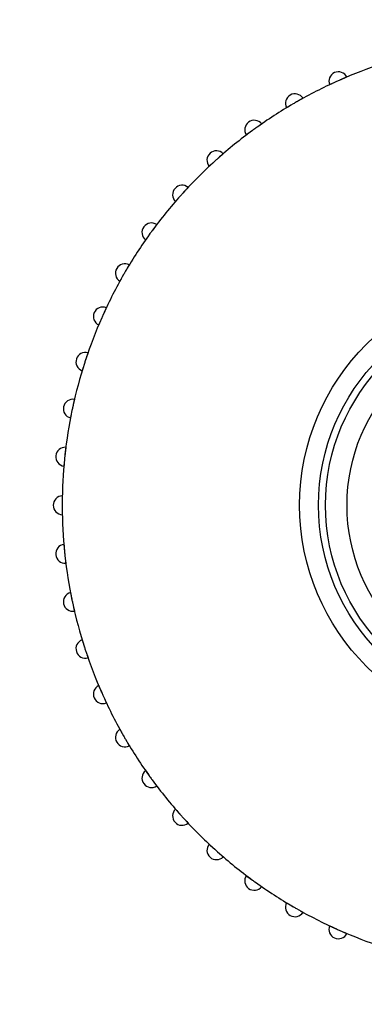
# Model space of a CAD drawing. Header units: millimetres. Extents: x 9903 to 16053, y 652 to 4977.
# Tile 36 of 83: x 11287.47 to 11296.54, y 1810.91 to 1836.87. Entities that reach past the tile are written whole.
import ezdxf

# ---------------------------------------------------------------- set-up
doc = ezdxf.new("R2010")
doc.units = ezdxf.units.MM
doc.header["$LTSCALE"] = 20
doc.header["$PDSIZE"] = -1
doc.linetypes.add('SLD-Solido', pattern=[0])
doc.layers.add('QUOTE', color=1, linetype='SLD-Solido')
doc.layers.add('SCHIZZI', color=9, linetype='Continuous')
doc.styles.add('SLDTEXTSTYLE2', font='GOTHIC.TTF', dxfattribs={"width": 0.913})
doc.dimstyles.new('SLDDIMSTYLE0', dxfattribs={"dimtxt": 70, "dimasz": 66.04, "dimexe": 0, "dimexo": 0.0625, "dimgap": 17.5, "dimtad": 1, "dimrnd": 1e-09, "dimzin": 12, "dimdsep": 46, "dimtxsty": 'SLDTEXTSTYLE2', "dimsah": 1, "dimcen": 0.09, "dimadec": 0, "dimazin": 3, "dimtfac": 1, "dimtofl": 0, "dimtmove": 0, "dimatfit": 3, "dimfxl": 1, "dimfrac": 2, "dimtolj": 1, "dimtzin": 12, "dimarcsym": 0})

# ---------------------------------------------------------------- blocks, each defined once
blk = doc.blocks.new('_D_3')
at = {"layer": 'Defpoints', "color": 0, "transparency": 16777216}
for p in [(10639.954, 1965.897), (12102.73, 1921.533), (11959.602, 1508.549)]:
    blk.add_point(p, dxfattribs=at)
at = {"layer": 'QUOTE', "color": 0, "lineweight": -2, "transparency": 16777216}
for p, q in [((10639.974, 1965.956), (10783.081, 2378.881)), ((10845.48, 2357.256), (12040.331, 1943.159)), ((11959.623, 1508.608), (12102.73, 1921.533))]:
    blk.add_line(p, q, dxfattribs=at)
at = {"layer": 'QUOTE', "color": 0, "transparency": 16777216}
for points in [[(10849.084, 2367.656), (10841.876, 2346.856), (10783.081, 2378.881)], [(12043.935, 1953.558), (12036.727, 1932.759), (12102.73, 1921.533)]]:
    blk.add_solid(points, dxfattribs=at)
at = {"layer": 'QUOTE', "color": 0, "transparency": 16777216, "insert": (11427.439, 2251.9), "char_height": 70, "attachment_point": 2, "rotation": 340.8853, "style": 'SLDTEXTSTYLE2'}
blk.add_mtext('\\A1;1396.65', dxfattribs=at)

msp = doc.modelspace()

# ---------------------------------------------------------------- linework, layer by layer
msp.add_arc((10635.002, -180.68), 2141.6, 69.731951, 89.733747)
at = {"layer": 'SCHIZZI'}
for radius in [6, 5.5, 5.318, 4.75]:
    msp.add_circle((11300.84, 1824.068), radius, dxfattribs=at)
for centre, radius, start, end in [((10635.002, -180.68), 2138.6, 69.731575, 89.733373), ((11300.84, 1824.068), 12.25, 108.2264, 113.7736), ((11295.863, 1835.247), 0.25, 26.3119, 201.6881), ((11300.84, 1824.068), 12.25, 114.2264, 119.7736), ((11300.84, 1824.068), 12.25, 113.7736, 114.2264), ((11294.721, 1834.666), 0.25, 32.3119, 207.6881), ((11300.84, 1824.068), 12.25, 120.2264, 125.7736), ((11300.84, 1824.068), 12.25, 119.7736, 120.2264), ((11293.647, 1833.968), 0.25, 38.3119, 213.6881), ((11300.84, 1824.068), 12.25, 126.2264, 131.7736), ((11300.84, 1824.068), 12.25, 125.7736, 126.2264), ((11292.652, 1833.162), 0.25, 44.3119, 219.6881), ((11300.84, 1824.068), 12.25, 132.2264, 137.7736), ((11300.84, 1824.068), 12.25, 131.7736, 132.2264), ((11291.746, 1832.256), 0.25, 50.3119, 225.6881), ((11300.84, 1824.068), 12.25, 137.7736, 138.2264), ((11300.84, 1824.068), 12.25, 138.2264, 143.7736), ((11290.94, 1831.261), 0.25, 56.3119, 231.6881), ((11300.84, 1824.068), 12.25, 144.2264, 149.7736), ((11300.84, 1824.068), 12.25, 143.7736, 144.2264), ((11290.242, 1830.187), 0.25, 62.3119, 237.6881), ((11300.84, 1824.068), 12.25, 149.7736, 150.2264), ((11300.84, 1824.068), 12.25, 150.2264, 155.7736), ((11289.661, 1829.045), 0.25, 68.3119, 243.6881), ((11300.84, 1824.068), 12.25, 156.2264, 161.7736), ((11300.84, 1824.068), 12.25, 155.7736, 156.2264), ((11289.202, 1827.849), 0.25, 74.3119, 249.6881), ((11300.84, 1824.068), 12.25, 161.7736, 162.2264), ((11300.84, 1824.068), 12.25, 162.2264, 167.7736), ((11288.87, 1826.612), 0.25, 80.3119, 255.6881), ((11300.84, 1824.068), 12.25, 168.2264, 173.7736), ((11300.84, 1824.068), 12.25, 167.7736, 168.2264), ((11288.67, 1825.347), 0.25, 86.3119, 261.6881), ((11300.84, 1824.068), 12.25, 174.2264, 179.7736), ((11300.84, 1824.068), 12.25, 173.7736, 174.2264), ((11288.603, 1824.068), 0.25, 92.3119, 267.6881), ((11300.84, 1824.068), 12.25, 179.7736, 180.2264), ((11300.84, 1824.068), 12.25, 180.2264, 185.7736), ((11288.67, 1822.789), 0.25, 98.3119, 273.6881), ((11300.84, 1824.068), 12.25, 185.7736, 186.2264), ((11300.84, 1824.068), 12.25, 186.2264, 191.7736), ((11288.87, 1821.524), 0.25, 104.3119, 279.6881), ((11300.84, 1824.068), 12.25, 191.7736, 192.2264), ((11300.84, 1824.068), 12.25, 192.2264, 197.7736), ((11289.202, 1820.286), 0.25, 110.3119, 285.6881), ((11300.84, 1824.068), 12.25, 197.7736, 198.2264), ((11300.84, 1824.068), 12.25, 198.2264, 203.7736), ((11289.661, 1819.09), 0.25, 116.3119, 291.6881), ((11300.84, 1824.068), 12.25, 203.7736, 204.2264), ((11300.84, 1824.068), 12.25, 204.2264, 209.7736), ((11290.242, 1817.949), 0.25, 122.3119, 297.6881), ((11300.84, 1824.068), 12.25, 209.7736, 210.2264), ((11300.84, 1824.068), 12.25, 210.2264, 215.7736), ((11290.94, 1816.875), 0.25, 128.3119, 303.6881), ((11300.84, 1824.068), 12.25, 215.7736, 216.2264), ((11300.84, 1824.068), 12.25, 216.2264, 221.7736), ((11291.746, 1815.879), 0.25, 134.3119, 309.6881), ((11300.84, 1824.068), 12.25, 221.7736, 222.2264), ((11300.84, 1824.068), 12.25, 222.2264, 227.7736), ((11292.652, 1814.974), 0.25, 140.3119, 315.6881), ((11300.84, 1824.068), 12.25, 227.7736, 228.2264), ((11300.84, 1824.068), 12.25, 228.2264, 233.7736), ((11293.647, 1814.168), 0.25, 146.3119, 321.6881), ((11300.84, 1824.068), 12.25, 233.7736, 234.2264), ((11300.84, 1824.068), 12.25, 234.2264, 239.7736), ((11294.721, 1813.47), 0.25, 152.3119, 327.6881), ((11300.84, 1824.068), 12.25, 239.7736, 240.2264), ((11300.84, 1824.068), 12.25, 240.2264, 245.7736), ((11295.863, 1812.888), 0.25, 158.3119, 333.6881), ((11300.84, 1824.068), 12.25, 245.7736, 246.2264), ((11300.84, 1824.068), 12.25, 246.2264, 251.7736)]:
    msp.add_arc(centre, radius, start, end, dxfattribs=at)
for points, knots in [([(11295.708, 1835.191), (11295.701, 1835.188), (11295.69, 1835.183), (11295.677, 1835.177), (11295.667, 1835.172), (11295.658, 1835.168), (11295.651, 1835.164), (11295.644, 1835.161), (11295.638, 1835.158), (11295.633, 1835.156), (11295.631, 1835.155), (11295.63, 1835.155), (11295.63, 1835.155)], [0, 0, 0, 0, 0.148367, 0.237321, 0.326934, 0.413388, 0.500448, 0.588447, 0.677731, 0.810194, 0.937687, 1, 1, 1, 1]), ([(11296.087, 1835.358), (11296.087, 1835.358), (11296.086, 1835.358), (11296.084, 1835.357), (11296.081, 1835.356), (11296.075, 1835.353), (11296.067, 1835.35), (11296.056, 1835.345), (11296.044, 1835.34), (11296.029, 1835.334), (11296.013, 1835.327), (11296.001, 1835.321), (11295.987, 1835.316), (11295.973, 1835.31), (11295.959, 1835.303), (11295.945, 1835.297), (11295.93, 1835.291), (11295.916, 1835.285), (11295.905, 1835.28), (11295.902, 1835.278)], [0, 0, 0, 0, 0.052451, 0.105266, 0.15923, 0.213591, 0.319149, 0.372727, 0.427086, 0.53269, 0.58629, 0.64067, 0.693399, 0.746495, 0.800159, 0.854598, 0.890777, 0.963465, 1, 1, 1, 1]), ([(11294.933, 1834.799), (11294.932, 1834.799), (11294.932, 1834.799), (11294.93, 1834.798), (11294.927, 1834.796), (11294.922, 1834.793), (11294.913, 1834.789), (11294.903, 1834.783), (11294.892, 1834.777), (11294.878, 1834.769), (11294.863, 1834.761), (11294.851, 1834.754), (11294.838, 1834.747), (11294.825, 1834.739), (11294.811, 1834.731), (11294.798, 1834.724), (11294.783, 1834.716), (11294.77, 1834.708), (11294.76, 1834.703), (11294.757, 1834.701)], [0, 0, 0, 0, 0.052451, 0.105266, 0.15923, 0.213591, 0.319149, 0.372727, 0.427086, 0.53269, 0.58629, 0.64067, 0.693399, 0.746495, 0.800159, 0.854598, 0.890777, 0.963465, 1, 1, 1, 1]), ([(11294.574, 1834.594), (11294.567, 1834.59), (11294.556, 1834.584), (11294.544, 1834.576), (11294.535, 1834.57), (11294.526, 1834.565), (11294.519, 1834.561), (11294.513, 1834.557), (11294.507, 1834.554), (11294.502, 1834.551), (11294.5, 1834.55), (11294.5, 1834.55), (11294.5, 1834.55)], [0, 0, 0, 0, 0.148996, 0.237313, 0.326928, 0.413382, 0.500443, 0.588443, 0.677728, 0.810192, 0.937686, 1, 1, 1, 1]), ([(11293.843, 1834.123), (11293.843, 1834.123), (11293.843, 1834.123), (11293.841, 1834.122), (11293.838, 1834.12), (11293.833, 1834.116), (11293.825, 1834.111), (11293.816, 1834.104), (11293.808, 1834.098), (11293.799, 1834.092), (11293.789, 1834.085), (11293.778, 1834.077), (11293.767, 1834.069), (11293.755, 1834.061), (11293.742, 1834.052), (11293.729, 1834.043), (11293.712, 1834.031), (11293.695, 1834.019), (11293.683, 1834.01), (11293.679, 1834.007)], [0, 0, 0, 0, 0.052449, 0.105262, 0.159224, 0.213583, 0.319137, 0.372713, 0.42707, 0.479732, 0.532761, 0.58636, 0.640738, 0.693465, 0.746559, 0.800221, 0.854658, 0.95126, 1, 1, 1, 1]), ([(11293.508, 1833.881), (11293.505, 1833.879), (11293.499, 1833.874), (11293.489, 1833.867), (11293.48, 1833.86), (11293.468, 1833.852), (11293.459, 1833.844), (11293.451, 1833.839), (11293.446, 1833.834), (11293.441, 1833.831), (11293.439, 1833.83), (11293.439, 1833.829), (11293.439, 1833.829)], [0, 0, 0, 0, 0.062781, 0.150057, 0.238279, 0.327797, 0.500976, 0.588881, 0.678071, 0.80729, 0.935842, 1, 1, 1, 1]), ([(11292.83, 1833.337), (11292.83, 1833.337), (11292.83, 1833.336), (11292.829, 1833.335), (11292.826, 1833.333), (11292.821, 1833.328), (11292.814, 1833.322), (11292.805, 1833.315), (11292.798, 1833.308), (11292.789, 1833.301), (11292.78, 1833.293), (11292.77, 1833.284), (11292.76, 1833.275), (11292.749, 1833.266), (11292.737, 1833.255), (11292.726, 1833.245), (11292.71, 1833.231), (11292.694, 1833.217), (11292.683, 1833.207), (11292.679, 1833.204)], [0, 0, 0, 0, 0.052449, 0.105262, 0.159224, 0.213583, 0.319137, 0.372713, 0.42707, 0.479732, 0.532761, 0.58636, 0.640738, 0.693465, 0.746559, 0.800221, 0.854658, 0.95126, 1, 1, 1, 1]), ([(11292.522, 1833.061), (11292.52, 1833.059), (11292.514, 1833.053), (11292.505, 1833.045), (11292.497, 1833.037), (11292.486, 1833.028), (11292.477, 1833.019), (11292.47, 1833.013), (11292.465, 1833.008), (11292.461, 1833.004), (11292.459, 1833.003), (11292.459, 1833.002), (11292.459, 1833.002)], [0, 0, 0, 0, 0.062781, 0.150057, 0.238279, 0.327797, 0.500976, 0.588881, 0.678071, 0.80729, 0.935842, 1, 1, 1, 1]), ([(11291.905, 1832.449), (11291.905, 1832.449), (11291.905, 1832.448), (11291.904, 1832.447), (11291.901, 1832.444), (11291.897, 1832.439), (11291.891, 1832.433), (11291.883, 1832.424), (11291.876, 1832.417), (11291.868, 1832.409), (11291.86, 1832.4), (11291.851, 1832.39), (11291.842, 1832.38), (11291.832, 1832.369), (11291.821, 1832.358), (11291.811, 1832.346), (11291.797, 1832.331), (11291.783, 1832.316), (11291.772, 1832.304), (11291.769, 1832.301)], [0, 0, 0, 0, 0.052449, 0.105262, 0.159224, 0.213583, 0.319137, 0.372713, 0.42707, 0.479732, 0.532761, 0.58636, 0.640738, 0.693465, 0.746559, 0.800221, 0.854658, 0.951271, 1, 1, 1, 1]), ([(11291.628, 1832.142), (11291.623, 1832.136), (11291.614, 1832.127), (11291.605, 1832.116), (11291.598, 1832.108), (11291.591, 1832.101), (11291.586, 1832.094), (11291.581, 1832.089), (11291.577, 1832.084), (11291.573, 1832.08), (11291.571, 1832.078), (11291.571, 1832.077), (11291.571, 1832.077)], [0, 0, 0, 0, 0.148996, 0.237313, 0.326927, 0.413382, 0.500442, 0.588442, 0.677727, 0.808693, 0.936778, 1, 1, 1, 1]), ([(11290.901, 1831.229), (11290.899, 1831.226), (11290.891, 1831.215), (11290.882, 1831.202), (11290.871, 1831.187), (11290.863, 1831.175), (11290.854, 1831.162), (11290.845, 1831.15), (11290.836, 1831.138), (11290.828, 1831.127), (11290.821, 1831.116), (11290.814, 1831.107), (11290.806, 1831.095), (11290.799, 1831.085), (11290.793, 1831.077), (11290.79, 1831.072), (11290.786, 1831.067), (11290.785, 1831.065), (11290.785, 1831.065), (11290.785, 1831.065)], [0, 0, 0, 0, 0.039807, 0.119836, 0.160108, 0.212861, 0.26598, 0.320254, 0.374929, 0.427838, 0.48112, 0.534979, 0.589628, 0.695352, 0.749017, 0.803467, 0.883334, 0.961445, 1, 1, 1, 1]), ([(11291.078, 1831.469), (11291.078, 1831.469), (11291.078, 1831.468), (11291.077, 1831.467), (11291.075, 1831.464), (11291.071, 1831.459), (11291.065, 1831.451), (11291.058, 1831.442), (11291.052, 1831.434), (11291.046, 1831.425), (11291.038, 1831.416), (11291.03, 1831.405), (11291.022, 1831.394), (11291.013, 1831.382), (11291.004, 1831.37), (11290.995, 1831.357), (11290.982, 1831.341), (11290.97, 1831.324), (11290.961, 1831.311), (11290.958, 1831.307)], [0, 0, 0, 0, 0.052449, 0.105262, 0.159224, 0.213583, 0.319137, 0.372713, 0.42707, 0.479732, 0.532761, 0.58636, 0.640738, 0.693465, 0.746559, 0.800221, 0.854658, 0.951271, 1, 1, 1, 1]), ([(11290.358, 1830.408), (11290.358, 1830.408), (11290.358, 1830.408), (11290.357, 1830.406), (11290.355, 1830.403), (11290.352, 1830.397), (11290.347, 1830.389), (11290.341, 1830.379), (11290.334, 1830.368), (11290.326, 1830.355), (11290.317, 1830.34), (11290.31, 1830.328), (11290.303, 1830.315), (11290.295, 1830.302), (11290.287, 1830.288), (11290.279, 1830.276), (11290.271, 1830.261), (11290.263, 1830.248), (11290.257, 1830.238), (11290.255, 1830.235)], [0, 0, 0, 0, 0.0524508, 0.105266, 0.1592301, 0.2135912, 0.3191489, 0.3727275, 0.4270864, 0.5326897, 0.5862903, 0.6406701, 0.693399, 0.7464953, 0.8001591, 0.8545984, 0.8907831, 0.9634709, 1, 1, 1, 1]), ([(11290.15, 1830.05), (11290.149, 1830.048), (11290.145, 1830.041), (11290.139, 1830.031), (11290.133, 1830.02), (11290.126, 1830.008), (11290.12, 1829.997), (11290.116, 1829.989), (11290.113, 1829.983), (11290.11, 1829.978), (11290.109, 1829.976), (11290.109, 1829.975), (11290.108, 1829.975)], [0, 0, 0, 0, 0.062781, 0.150057, 0.238279, 0.327797, 0.500976, 0.588881, 0.678071, 0.80729, 0.935842, 1, 1, 1, 1]), ([(11289.753, 1829.278), (11289.753, 1829.277), (11289.753, 1829.277), (11289.752, 1829.275), (11289.75, 1829.272), (11289.748, 1829.266), (11289.744, 1829.258), (11289.739, 1829.247), (11289.735, 1829.238), (11289.73, 1829.228), (11289.725, 1829.217), (11289.719, 1829.205), (11289.712, 1829.189), (11289.703, 1829.17), (11289.694, 1829.151), (11289.688, 1829.138), (11289.681, 1829.122), (11289.675, 1829.109), (11289.67, 1829.098), (11289.669, 1829.095)], [0, 0, 0, 0, 0.052451, 0.105266, 0.15923, 0.213591, 0.319149, 0.372727, 0.427086, 0.47975, 0.532781, 0.586382, 0.640762, 0.746495, 0.800159, 0.854598, 0.890783, 0.963471, 1, 1, 1, 1]), ([(11289.583, 1828.9), (11289.582, 1828.897), (11289.579, 1828.89), (11289.574, 1828.879), (11289.57, 1828.868), (11289.564, 1828.855), (11289.559, 1828.844), (11289.556, 1828.835), (11289.553, 1828.829), (11289.551, 1828.824), (11289.55, 1828.821), (11289.55, 1828.821), (11289.55, 1828.821)], [0, 0, 0, 0, 0.062781, 0.150057, 0.238279, 0.327797, 0.500976, 0.588881, 0.678071, 0.80729, 0.935842, 1, 1, 1, 1]), ([(11289.269, 1828.09), (11289.269, 1828.09), (11289.269, 1828.09), (11289.268, 1828.088), (11289.267, 1828.084), (11289.265, 1828.078), (11289.262, 1828.069), (11289.258, 1828.058), (11289.255, 1828.049), (11289.251, 1828.039), (11289.247, 1828.027), (11289.243, 1828.015), (11289.237, 1827.997), (11289.231, 1827.978), (11289.224, 1827.958), (11289.219, 1827.944), (11289.214, 1827.928), (11289.209, 1827.914), (11289.206, 1827.903), (11289.205, 1827.899)], [0, 0, 0, 0, 0.0524508, 0.105266, 0.1592301, 0.2135912, 0.3191489, 0.3727274, 0.4270863, 0.47975, 0.5327814, 0.586382, 0.6407619, 0.7464953, 0.8001591, 0.8545984, 0.8907831, 0.9634709, 1, 1, 1, 1]), ([(11289.14, 1827.697), (11289.139, 1827.694), (11289.137, 1827.686), (11289.133, 1827.675), (11289.13, 1827.664), (11289.125, 1827.65), (11289.122, 1827.639), (11289.119, 1827.63), (11289.117, 1827.623), (11289.116, 1827.618), (11289.115, 1827.615), (11289.115, 1827.615), (11289.115, 1827.615)], [0, 0, 0, 0, 0.062781, 0.150057, 0.238279, 0.327797, 0.500976, 0.588881, 0.678071, 0.80729, 0.935842, 1, 1, 1, 1]), ([(11288.912, 1826.859), (11288.912, 1826.858), (11288.912, 1826.858), (11288.912, 1826.856), (11288.911, 1826.853), (11288.909, 1826.846), (11288.907, 1826.837), (11288.905, 1826.826), (11288.902, 1826.813), (11288.898, 1826.798), (11288.894, 1826.781), (11288.891, 1826.767), (11288.888, 1826.753), (11288.885, 1826.738), (11288.881, 1826.723), (11288.878, 1826.708), (11288.874, 1826.692), (11288.871, 1826.677), (11288.869, 1826.666), (11288.868, 1826.662)], [0, 0, 0, 0, 0.052451, 0.105266, 0.15923, 0.213591, 0.319149, 0.372727, 0.427086, 0.53269, 0.58629, 0.64067, 0.693399, 0.746495, 0.800159, 0.854598, 0.890783, 0.963471, 1, 1, 1, 1]), ([(11288.825, 1826.454), (11288.823, 1826.447), (11288.821, 1826.435), (11288.818, 1826.42), (11288.816, 1826.41), (11288.814, 1826.4), (11288.812, 1826.392), (11288.811, 1826.385), (11288.81, 1826.378), (11288.809, 1826.373), (11288.808, 1826.37), (11288.808, 1826.37), (11288.808, 1826.37)], [0, 0, 0, 0, 0.148367, 0.23732, 0.326933, 0.413387, 0.500446, 0.588445, 0.677729, 0.807085, 0.935774, 1, 1, 1, 1]), ([(11288.686, 1825.596), (11288.686, 1825.596), (11288.686, 1825.596), (11288.685, 1825.594), (11288.685, 1825.59), (11288.684, 1825.584), (11288.683, 1825.575), (11288.682, 1825.563), (11288.68, 1825.55), (11288.678, 1825.535), (11288.676, 1825.517), (11288.674, 1825.504), (11288.673, 1825.489), (11288.671, 1825.474), (11288.669, 1825.458), (11288.667, 1825.444), (11288.666, 1825.427), (11288.664, 1825.412), (11288.663, 1825.4), (11288.662, 1825.396)], [0, 0, 0, 0, 0.052451, 0.105266, 0.15923, 0.213591, 0.319149, 0.372727, 0.427086, 0.53269, 0.58629, 0.64067, 0.693399, 0.746495, 0.800159, 0.854598, 0.890783, 0.963471, 1, 1, 1, 1]), ([(11288.641, 1825.185), (11288.641, 1825.182), (11288.64, 1825.174), (11288.639, 1825.163), (11288.638, 1825.151), (11288.637, 1825.136), (11288.636, 1825.124), (11288.635, 1825.115), (11288.634, 1825.108), (11288.634, 1825.103), (11288.634, 1825.1), (11288.633, 1825.1), (11288.633, 1825.1)], [0, 0, 0, 0, 0.062781, 0.150057, 0.238279, 0.327797, 0.500976, 0.588881, 0.678071, 0.80729, 0.935842, 1, 1, 1, 1]), ([(11288.593, 1824.318), (11288.593, 1824.318), (11288.593, 1824.317), (11288.592, 1824.315), (11288.592, 1824.312), (11288.592, 1824.305), (11288.592, 1824.296), (11288.592, 1824.284), (11288.592, 1824.271), (11288.591, 1824.255), (11288.591, 1824.238), (11288.591, 1824.224), (11288.591, 1824.209), (11288.591, 1824.194), (11288.59, 1824.178), (11288.59, 1824.164), (11288.59, 1824.147), (11288.59, 1824.132), (11288.59, 1824.12), (11288.59, 1824.116)], [0, 0, 0, 0, 0.052451, 0.105266, 0.15923, 0.213591, 0.319149, 0.372727, 0.427086, 0.53269, 0.58629, 0.64067, 0.693399, 0.746495, 0.800159, 0.854598, 0.890783, 0.963471, 1, 1, 1, 1]), ([(11288.591, 1823.904), (11288.591, 1823.896), (11288.591, 1823.884), (11288.592, 1823.869), (11288.592, 1823.858), (11288.592, 1823.849), (11288.592, 1823.84), (11288.592, 1823.833), (11288.592, 1823.826), (11288.592, 1823.821), (11288.593, 1823.818), (11288.593, 1823.818), (11288.593, 1823.818)], [0, 0, 0, 0, 0.1483665, 0.23732, 0.3269332, 0.4133869, 0.5004464, 0.5884448, 0.6777294, 0.8070855, 0.9357742, 1, 1, 1, 1]), ([(11288.633, 1823.036), (11288.633, 1823.036), (11288.634, 1823.036), (11288.634, 1823.034), (11288.634, 1823.03), (11288.635, 1823.024), (11288.635, 1823.014), (11288.636, 1823.003), (11288.638, 1822.989), (11288.639, 1822.974), (11288.64, 1822.957), (11288.642, 1822.943), (11288.643, 1822.928), (11288.645, 1822.913), (11288.646, 1822.897), (11288.647, 1822.883), (11288.649, 1822.866), (11288.651, 1822.851), (11288.652, 1822.839), (11288.652, 1822.836)], [0, 0, 0, 0, 0.052451, 0.105266, 0.15923, 0.213591, 0.319149, 0.372727, 0.427086, 0.53269, 0.58629, 0.64067, 0.693399, 0.746495, 0.800159, 0.854598, 0.890783, 0.963471, 1, 1, 1, 1]), ([(11288.675, 1822.625), (11288.676, 1822.621), (11288.677, 1822.613), (11288.678, 1822.602), (11288.679, 1822.59), (11288.681, 1822.576), (11288.683, 1822.564), (11288.684, 1822.554), (11288.685, 1822.548), (11288.685, 1822.542), (11288.686, 1822.54), (11288.686, 1822.539), (11288.686, 1822.539)], [0, 0, 0, 0, 0.0627805, 0.150057, 0.2382792, 0.3277974, 0.5009757, 0.5888808, 0.6780709, 0.8072899, 0.9358423, 1, 1, 1, 1]), ([(11288.808, 1821.766), (11288.808, 1821.766), (11288.808, 1821.765), (11288.809, 1821.763), (11288.809, 1821.76), (11288.811, 1821.753), (11288.812, 1821.744), (11288.815, 1821.733), (11288.816, 1821.723), (11288.819, 1821.712), (11288.821, 1821.7), (11288.823, 1821.688), (11288.827, 1821.669), (11288.831, 1821.65), (11288.835, 1821.629), (11288.838, 1821.615), (11288.841, 1821.598), (11288.845, 1821.583), (11288.847, 1821.572), (11288.848, 1821.568)], [0, 0, 0, 0, 0.052451, 0.105266, 0.15923, 0.213591, 0.319149, 0.372727, 0.427086, 0.47975, 0.532781, 0.586382, 0.640762, 0.746495, 0.800159, 0.854598, 0.890783, 0.963471, 1, 1, 1, 1]), ([(11288.893, 1821.361), (11288.894, 1821.358), (11288.895, 1821.35), (11288.898, 1821.339), (11288.901, 1821.327), (11288.904, 1821.313), (11288.906, 1821.301), (11288.909, 1821.292), (11288.91, 1821.285), (11288.911, 1821.28), (11288.912, 1821.277), (11288.912, 1821.277), (11288.912, 1821.277)], [0, 0, 0, 0, 0.062781, 0.150057, 0.238279, 0.327797, 0.500976, 0.588881, 0.678071, 0.80729, 0.935842, 1, 1, 1, 1]), ([(11289.115, 1820.521), (11289.115, 1820.521), (11289.115, 1820.52), (11289.115, 1820.518), (11289.117, 1820.515), (11289.118, 1820.509), (11289.121, 1820.5), (11289.124, 1820.489), (11289.127, 1820.479), (11289.131, 1820.469), (11289.134, 1820.457), (11289.138, 1820.445), (11289.144, 1820.427), (11289.15, 1820.408), (11289.156, 1820.388), (11289.16, 1820.374), (11289.165, 1820.358), (11289.17, 1820.343), (11289.173, 1820.332), (11289.175, 1820.328)], [0, 0, 0, 0, 0.052451, 0.105266, 0.15923, 0.213591, 0.319149, 0.372727, 0.427086, 0.47975, 0.532781, 0.586382, 0.640762, 0.746495, 0.800159, 0.854598, 0.890783, 0.963471, 1, 1, 1, 1]), ([(11289.241, 1820.127), (11289.242, 1820.124), (11289.245, 1820.116), (11289.249, 1820.105), (11289.252, 1820.094), (11289.257, 1820.08), (11289.261, 1820.069), (11289.264, 1820.06), (11289.266, 1820.054), (11289.268, 1820.048), (11289.269, 1820.046), (11289.269, 1820.046), (11289.269, 1820.046)], [0, 0, 0, 0, 0.062781, 0.150057, 0.238279, 0.327797, 0.500976, 0.588881, 0.678071, 0.80729, 0.935842, 1, 1, 1, 1]), ([(11289.55, 1819.315), (11289.55, 1819.314), (11289.55, 1819.314), (11289.551, 1819.312), (11289.552, 1819.309), (11289.555, 1819.303), (11289.558, 1819.294), (11289.563, 1819.284), (11289.568, 1819.272), (11289.574, 1819.257), (11289.581, 1819.241), (11289.586, 1819.228), (11289.592, 1819.215), (11289.598, 1819.201), (11289.605, 1819.186), (11289.61, 1819.173), (11289.617, 1819.158), (11289.623, 1819.144), (11289.628, 1819.133), (11289.629, 1819.13)], [0, 0, 0, 0, 0.052451, 0.105266, 0.15923, 0.213591, 0.319149, 0.372727, 0.427086, 0.53269, 0.58629, 0.64067, 0.693399, 0.746495, 0.800159, 0.854598, 0.890783, 0.963471, 1, 1, 1, 1]), ([(11289.717, 1818.936), (11289.718, 1818.933), (11289.721, 1818.926), (11289.726, 1818.915), (11289.731, 1818.905), (11289.737, 1818.892), (11289.742, 1818.881), (11289.746, 1818.872), (11289.749, 1818.866), (11289.752, 1818.861), (11289.753, 1818.858), (11289.753, 1818.858), (11289.753, 1818.858)], [0, 0, 0, 0, 0.062781, 0.150057, 0.238279, 0.327797, 0.500976, 0.588881, 0.678071, 0.80729, 0.935842, 1, 1, 1, 1]), ([(11290.108, 1818.16), (11290.109, 1818.16), (11290.109, 1818.16), (11290.11, 1818.158), (11290.111, 1818.155), (11290.115, 1818.149), (11290.119, 1818.141), (11290.125, 1818.131), (11290.129, 1818.122), (11290.135, 1818.113), (11290.141, 1818.102), (11290.147, 1818.091), (11290.156, 1818.075), (11290.166, 1818.057), (11290.176, 1818.039), (11290.184, 1818.026), (11290.192, 1818.011), (11290.199, 1817.998), (11290.205, 1817.988), (11290.207, 1817.985)], [0, 0, 0, 0, 0.052451, 0.105266, 0.15923, 0.213591, 0.319149, 0.372727, 0.427086, 0.47975, 0.532781, 0.586382, 0.640762, 0.746495, 0.800159, 0.854598, 0.890783, 0.963471, 1, 1, 1, 1]), ([(11290.314, 1817.801), (11290.316, 1817.799), (11290.32, 1817.792), (11290.326, 1817.782), (11290.332, 1817.772), (11290.339, 1817.759), (11290.345, 1817.749), (11290.35, 1817.741), (11290.354, 1817.735), (11290.357, 1817.73), (11290.358, 1817.728), (11290.358, 1817.728), (11290.358, 1817.728)], [0, 0, 0, 0, 0.062781, 0.150057, 0.238279, 0.327797, 0.500976, 0.588881, 0.678071, 0.80729, 0.935842, 1, 1, 1, 1]), ([(11290.785, 1817.071), (11290.785, 1817.071), (11290.785, 1817.071), (11290.786, 1817.069), (11290.788, 1817.066), (11290.792, 1817.061), (11290.797, 1817.053), (11290.804, 1817.044), (11290.81, 1817.035), (11290.816, 1817.026), (11290.823, 1817.017), (11290.83, 1817.006), (11290.838, 1816.994), (11290.847, 1816.982), (11290.856, 1816.97), (11290.865, 1816.957), (11290.877, 1816.94), (11290.889, 1816.923), (11290.898, 1816.911), (11290.901, 1816.907)], [0, 0, 0, 0, 0.0524488, 0.105262, 0.1592241, 0.2135831, 0.3191368, 0.3727134, 0.4270702, 0.4797319, 0.5327614, 0.58636, 0.6407377, 0.6934646, 0.7465589, 0.8002206, 0.854658, 0.95126, 1, 1, 1, 1]), ([(11291.027, 1816.736), (11291.029, 1816.733), (11291.033, 1816.727), (11291.04, 1816.717), (11291.048, 1816.708), (11291.056, 1816.696), (11291.063, 1816.687), (11291.069, 1816.679), (11291.073, 1816.674), (11291.077, 1816.669), (11291.078, 1816.667), (11291.078, 1816.667), (11291.078, 1816.667)], [0, 0, 0, 0, 0.062781, 0.150057, 0.238279, 0.327797, 0.500976, 0.588881, 0.678071, 0.80729, 0.935842, 1, 1, 1, 1]), ([(11291.571, 1816.058), (11291.571, 1816.058), (11291.571, 1816.058), (11291.573, 1816.056), (11291.575, 1816.054), (11291.578, 1816.05), (11291.582, 1816.045), (11291.587, 1816.04), (11291.593, 1816.033), (11291.602, 1816.023), (11291.612, 1816.011), (11291.623, 1815.998), (11291.633, 1815.988), (11291.642, 1815.977), (11291.652, 1815.965), (11291.663, 1815.953), (11291.677, 1815.938), (11291.691, 1815.922), (11291.701, 1815.911), (11291.704, 1815.907)], [0, 0, 0, 0, 0.052449, 0.105262, 0.159224, 0.213583, 0.266222, 0.319229, 0.372805, 0.427162, 0.532761, 0.58636, 0.640738, 0.693465, 0.746559, 0.800221, 0.854658, 0.95126, 1, 1, 1, 1]), ([(11291.847, 1815.75), (11291.849, 1815.748), (11291.854, 1815.742), (11291.862, 1815.733), (11291.87, 1815.725), (11291.88, 1815.714), (11291.889, 1815.705), (11291.895, 1815.698), (11291.9, 1815.693), (11291.903, 1815.689), (11291.905, 1815.687), (11291.905, 1815.687), (11291.905, 1815.687)], [0, 0, 0, 0, 0.062781, 0.150057, 0.238279, 0.327797, 0.500976, 0.588881, 0.678071, 0.80729, 0.935842, 1, 1, 1, 1]), ([(11292.459, 1815.133), (11292.459, 1815.133), (11292.459, 1815.133), (11292.461, 1815.132), (11292.464, 1815.129), (11292.467, 1815.126), (11292.472, 1815.122), (11292.477, 1815.116), (11292.484, 1815.11), (11292.493, 1815.101), (11292.505, 1815.091), (11292.517, 1815.079), (11292.528, 1815.07), (11292.538, 1815.06), (11292.55, 1815.049), (11292.561, 1815.039), (11292.577, 1815.025), (11292.592, 1815.01), (11292.603, 1815), (11292.607, 1814.997)], [0, 0, 0, 0, 0.052449, 0.105262, 0.159224, 0.213583, 0.266222, 0.319229, 0.372805, 0.427162, 0.532761, 0.58636, 0.640738, 0.693465, 0.746559, 0.800221, 0.854658, 0.95126, 1, 1, 1, 1]), ([(11292.766, 1814.855), (11292.768, 1814.853), (11292.774, 1814.848), (11292.783, 1814.841), (11292.792, 1814.833), (11292.803, 1814.823), (11292.812, 1814.815), (11292.819, 1814.809), (11292.824, 1814.805), (11292.828, 1814.801), (11292.83, 1814.799), (11292.83, 1814.799), (11292.83, 1814.799)], [0, 0, 0, 0, 0.062781, 0.150057, 0.238279, 0.327797, 0.500976, 0.588881, 0.678071, 0.80729, 0.935842, 1, 1, 1, 1]), ([(11293.439, 1814.306), (11293.439, 1814.306), (11293.439, 1814.306), (11293.441, 1814.305), (11293.444, 1814.303), (11293.449, 1814.299), (11293.456, 1814.293), (11293.466, 1814.286), (11293.474, 1814.28), (11293.483, 1814.273), (11293.492, 1814.266), (11293.503, 1814.258), (11293.514, 1814.25), (11293.526, 1814.241), (11293.538, 1814.232), (11293.551, 1814.223), (11293.567, 1814.21), (11293.584, 1814.198), (11293.596, 1814.189), (11293.6, 1814.186)], [0, 0, 0, 0, 0.052449, 0.105262, 0.159224, 0.213583, 0.319137, 0.372713, 0.42707, 0.479732, 0.532761, 0.58636, 0.640738, 0.693465, 0.746559, 0.800221, 0.854658, 0.95126, 1, 1, 1, 1]), ([(11293.773, 1814.062), (11293.775, 1814.06), (11293.782, 1814.056), (11293.791, 1814.049), (11293.801, 1814.042), (11293.813, 1814.034), (11293.823, 1814.027), (11293.831, 1814.021), (11293.836, 1814.017), (11293.841, 1814.014), (11293.843, 1814.013), (11293.843, 1814.013), (11293.843, 1814.013)], [0, 0, 0, 0, 0.062781, 0.150057, 0.238279, 0.327797, 0.500976, 0.588881, 0.678071, 0.80729, 0.935842, 1, 1, 1, 1]), ([(11294.5, 1813.586), (11294.5, 1813.586), (11294.5, 1813.586), (11294.502, 1813.585), (11294.505, 1813.583), (11294.511, 1813.58), (11294.519, 1813.575), (11294.529, 1813.569), (11294.54, 1813.562), (11294.553, 1813.554), (11294.568, 1813.545), (11294.58, 1813.538), (11294.593, 1813.531), (11294.606, 1813.523), (11294.62, 1813.515), (11294.632, 1813.507), (11294.647, 1813.499), (11294.66, 1813.491), (11294.67, 1813.485), (11294.673, 1813.483)], [0, 0, 0, 0, 0.052451, 0.105266, 0.15923, 0.213591, 0.319149, 0.372727, 0.427086, 0.53269, 0.58629, 0.64067, 0.693399, 0.746495, 0.800159, 0.854598, 0.890782, 0.96347, 1, 1, 1, 1]), ([(11294.857, 1813.378), (11294.86, 1813.376), (11294.867, 1813.373), (11294.877, 1813.367), (11294.888, 1813.361), (11294.9, 1813.354), (11294.911, 1813.348), (11294.919, 1813.344), (11294.925, 1813.34), (11294.93, 1813.338), (11294.932, 1813.336), (11294.933, 1813.336), (11294.933, 1813.336)], [0, 0, 0, 0, 0.062781, 0.150057, 0.238279, 0.327798, 0.500976, 0.588881, 0.678071, 0.807926, 0.93624, 1, 1, 1, 1]), ([(11295.63, 1812.981), (11295.63, 1812.981), (11295.631, 1812.981), (11295.633, 1812.98), (11295.636, 1812.978), (11295.642, 1812.975), (11295.65, 1812.972), (11295.661, 1812.967), (11295.673, 1812.961), (11295.687, 1812.954), (11295.702, 1812.947), (11295.715, 1812.941), (11295.728, 1812.935), (11295.742, 1812.929), (11295.757, 1812.922), (11295.77, 1812.916), (11295.785, 1812.909), (11295.799, 1812.903), (11295.81, 1812.898), (11295.813, 1812.897)], [0, 0, 0, 0, 0.052451, 0.105266, 0.15923, 0.213591, 0.319149, 0.372727, 0.427086, 0.53269, 0.58629, 0.64067, 0.693399, 0.746495, 0.800159, 0.854598, 0.890782, 0.96347, 1, 1, 1, 1]), ([(11296.008, 1812.811), (11296.011, 1812.81), (11296.018, 1812.807), (11296.028, 1812.802), (11296.039, 1812.798), (11296.053, 1812.792), (11296.064, 1812.787), (11296.073, 1812.784), (11296.079, 1812.781), (11296.084, 1812.779), (11296.086, 1812.778), (11296.087, 1812.778), (11296.087, 1812.778)], [0, 0, 0, 0, 0.062781, 0.150057, 0.238279, 0.327798, 0.500976, 0.588881, 0.678071, 0.807926, 0.93624, 1, 1, 1, 1])]:
    msp.add_open_spline(points, degree=3, knots=knots, dxfattribs=at)

# ---------------------------------------------------------------- dimensions: what is measured, and where the dimension line sits
at = {"layer": 'QUOTE'}
dim = msp.add_linear_dim(base=(12102.73, 1921.533), p1=(10639.954, 1965.897), p2=(11959.602, 1508.549), angle=340.8853, dimstyle='SLDDIMSTYLE0', dxfattribs=at)
dim.commit()
dim.dimension.update_dxf_attribs({"geometry": '_D_3', "text_midpoint": (11397.633, 2165.897), "dimtype": 160})

doc.saveas('drawing.dxf')
